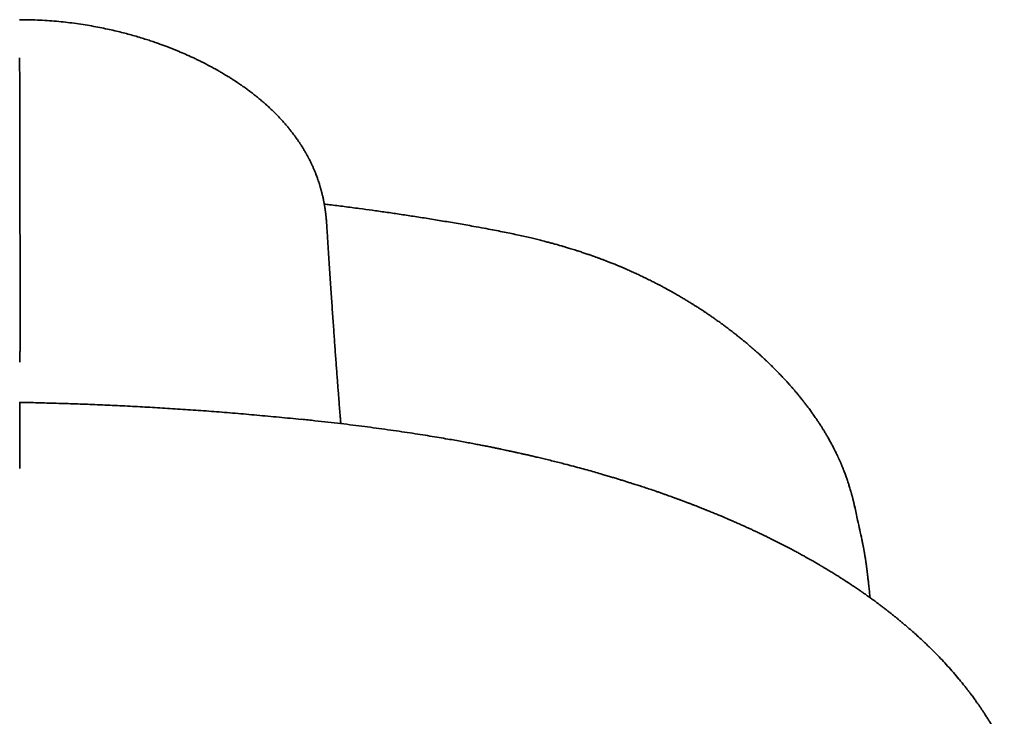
# Model space of a CAD drawing. Header units: millimetres. Extents: x 8 to 665, y 12 to 499.
# Tile 54 of 61: x 348 to 366, y 486 to 499. Entities that reach past the tile are written whole.
import ezdxf

# ---------------------------------------------------------------- set-up
doc = ezdxf.new("R2010")
doc.units = ezdxf.units.MM

msp = doc.modelspace()

# ---------------------------------------------------------------- linework, layer by layer
at = {"color": 7, "linetype": 'Continuous', "lineweight": 35}
for p, q in [((353.824, 494.841), (353.824, 494.84)), ((353.353, 491.213), (353.354, 491.213)), ((348.11, 490.747), (348.11, 490.3)), ((363.654, 489.593), (363.655, 489.588))]:
    msp.add_line(p, q, dxfattribs=at)
for points, knots in [([(353.825, 494.841), (353.825, 494.845), (353.824, 494.854), (353.823, 494.868), (353.822, 494.882), (353.821, 494.901), (353.819, 494.924), (353.817, 494.947), (353.815, 494.966), (353.814, 494.98), (353.812, 494.992), (353.811, 495.005), (353.809, 495.02), (353.807, 495.038), (353.805, 495.058), (353.802, 495.078), (353.799, 495.098), (353.797, 495.116), (353.794, 495.137), (353.791, 495.157), (353.788, 495.175), (353.785, 495.188), (353.783, 495.202), (353.78, 495.217), (353.777, 495.234), (353.774, 495.253), (353.77, 495.273), (353.765, 495.297), (353.76, 495.324), (353.754, 495.351), (353.747, 495.38), (353.74, 495.409), (353.734, 495.434), (353.728, 495.455), (353.724, 495.472), (353.718, 495.492), (353.712, 495.513), (353.707, 495.533), (353.702, 495.55), (353.697, 495.565), (353.689, 495.593), (353.677, 495.631), (353.659, 495.682), (353.643, 495.729), (353.624, 495.779), (353.606, 495.824), (353.586, 495.871), (353.568, 495.911), (353.552, 495.946), (353.54, 495.971), (353.53, 495.992), (353.52, 496.013), (353.508, 496.037), (353.497, 496.06), (353.486, 496.079), (353.479, 496.094), (353.47, 496.109), (353.461, 496.127), (353.451, 496.145), (353.443, 496.16), (353.433, 496.176), (353.422, 496.196), (353.409, 496.218), (353.397, 496.239), (353.385, 496.258), (353.373, 496.278), (353.361, 496.297), (353.349, 496.315), (353.34, 496.33), (353.331, 496.344), (353.321, 496.359), (353.309, 496.377), (353.295, 496.398), (353.28, 496.42), (353.265, 496.441), (353.25, 496.461), (353.234, 496.483), (353.218, 496.505), (353.203, 496.526), (353.189, 496.544), (353.173, 496.564), (353.156, 496.586), (353.138, 496.61), (353.119, 496.633), (353.099, 496.657), (353.077, 496.683), (353.051, 496.713), (353.022, 496.746), (352.992, 496.78), (352.962, 496.813), (352.935, 496.842), (352.909, 496.868), (352.884, 496.894), (352.859, 496.919), (352.834, 496.944), (352.807, 496.97), (352.778, 496.998), (352.744, 497.03), (352.706, 497.064), (352.666, 497.1), (352.623, 497.136), (352.58, 497.173), (352.537, 497.209), (352.496, 497.241), (352.459, 497.27), (352.428, 497.294), (352.402, 497.314), (352.377, 497.332), (352.35, 497.353), (352.317, 497.376), (352.284, 497.4), (352.252, 497.423), (352.222, 497.443), (352.193, 497.463), (352.166, 497.481), (352.144, 497.496), (352.126, 497.508), (352.11, 497.519), (352.093, 497.529), (352.073, 497.542), (352.048, 497.558), (352.019, 497.577), (351.983, 497.599), (351.944, 497.623), (351.904, 497.647), (351.867, 497.669), (351.834, 497.688), (351.806, 497.704), (351.781, 497.718), (351.757, 497.731), (351.73, 497.746), (351.697, 497.764), (351.657, 497.786), (351.617, 497.807), (351.58, 497.826), (351.55, 497.842), (351.526, 497.854), (351.507, 497.864), (351.491, 497.871), (351.477, 497.879), (351.457, 497.888), (351.433, 497.9), (351.402, 497.915), (351.367, 497.932), (351.299, 497.964), (351.198, 498.009), (351.089, 498.056), (351.003, 498.092), (350.941, 498.116), (350.878, 498.141), (350.811, 498.167), (350.735, 498.194), (350.653, 498.224), (350.563, 498.254), (350.466, 498.286), (350.36, 498.319), (350.246, 498.353), (350.127, 498.386), (350.004, 498.418), (349.876, 498.449), (349.741, 498.479), (349.598, 498.509), (349.447, 498.537), (349.288, 498.563), (349.125, 498.587), (348.96, 498.607), (348.793, 498.624), (348.619, 498.637), (348.437, 498.647), (348.266, 498.653), (348.155, 498.653), (348.108, 498.653)], [0, 0, 0, 0, 0.001894, 0.00455, 0.006972, 0.009234, 0.013665, 0.018339, 0.020841, 0.02309, 0.024968, 0.026849, 0.029318, 0.032381, 0.035472, 0.039148, 0.042183, 0.04492, 0.047956, 0.052043, 0.054571, 0.056572, 0.058494, 0.060995, 0.063932, 0.066448, 0.069957, 0.073466, 0.077791, 0.082719, 0.086475, 0.09152, 0.096169, 0.098772, 0.101347, 0.104285, 0.108198, 0.111311, 0.113719, 0.115947, 0.118727, 0.126976, 0.133717, 0.142355, 0.148665, 0.157211, 0.163635, 0.171557, 0.176373, 0.180436, 0.183693, 0.186749, 0.190483, 0.195396, 0.198086, 0.200134, 0.202625, 0.205758, 0.208895, 0.211391, 0.213419, 0.217012, 0.22118, 0.224591, 0.22772, 0.231028, 0.234602, 0.237581, 0.240196, 0.242302, 0.244648, 0.247761, 0.251476, 0.255726, 0.258975, 0.262462, 0.266526, 0.270564, 0.274178, 0.277414, 0.280609, 0.284909, 0.289193, 0.293415, 0.297599, 0.302433, 0.308226, 0.314442, 0.321005, 0.327453, 0.333042, 0.337764, 0.342945, 0.347919, 0.352761, 0.357871, 0.363411, 0.369728, 0.37697, 0.384586, 0.391844, 0.400029, 0.407736, 0.414968, 0.421417, 0.426826, 0.431198, 0.434649, 0.439247, 0.444965, 0.451057, 0.455869, 0.460704, 0.465561, 0.47014, 0.473605, 0.476477, 0.478764, 0.481238, 0.484426, 0.488326, 0.492938, 0.498259, 0.505003, 0.511277, 0.516895, 0.521857, 0.526166, 0.529823, 0.532828, 0.536921, 0.541897, 0.547756, 0.554496, 0.559662, 0.56405, 0.567584, 0.570264, 0.572201, 0.57427, 0.576661, 0.580473, 0.584892, 0.589919, 0.595273, 0.614013, 0.632144, 0.640669, 0.649055, 0.657309, 0.666208, 0.676257, 0.687452, 0.699055, 0.711674, 0.725306, 0.739951, 0.755606, 0.770716, 0.786661, 0.803444, 0.821067, 0.839535, 0.858855, 0.879037, 0.898305, 0.918321, 0.939101, 0.960668, 0.983047, 1, 1, 1, 1]), ([(348.109, 492.28), (348.11, 492.283), (348.11, 492.29), (348.111, 492.303), (348.112, 492.321), (348.113, 492.345), (348.114, 492.376), (348.114, 492.413), (348.115, 492.45), (348.115, 492.485), (348.116, 492.518), (348.116, 492.554), (348.116, 492.592), (348.116, 492.639), (348.116, 492.694), (348.116, 492.755), (348.116, 492.811), (348.116, 492.864), (348.116, 492.913), (348.116, 492.958), (348.116, 493), (348.116, 493.036), (348.116, 493.062), (348.116, 493.084), (348.116, 493.104), (348.116, 493.126), (348.117, 493.149), (348.117, 493.171), (348.117, 493.226), (348.117, 493.311), (348.117, 493.425), (348.118, 493.533), (348.118, 493.635), (348.117, 493.735), (348.117, 493.848), (348.117, 493.976), (348.117, 494.119), (348.116, 494.261), (348.116, 494.402), (348.116, 494.54), (348.115, 494.673), (348.114, 494.803), (348.114, 494.905), (348.114, 494.978), (348.114, 495.021), (348.114, 495.065), (348.114, 495.108), (348.114, 495.152), (348.114, 495.195), (348.114, 495.263), (348.114, 495.357), (348.114, 495.478), (348.114, 495.602), (348.113, 495.729), (348.113, 495.859), (348.113, 495.993), (348.113, 496.129), (348.112, 496.268), (348.112, 496.409), (348.112, 496.553), (348.111, 496.7), (348.111, 496.851), (348.111, 496.975), (348.111, 497.074), (348.111, 497.147), (348.111, 497.219), (348.111, 497.287), (348.111, 497.376), (348.111, 497.491), (348.109, 497.635), (348.108, 497.786), (348.106, 497.888), (348.105, 497.941)], [0, 0, 0, 0, 0.002333, 0.005599, 0.009798, 0.016419, 0.02452, 0.034102, 0.045161, 0.052869, 0.061159, 0.070031, 0.079484, 0.089516, 0.105318, 0.119958, 0.133438, 0.14576, 0.156927, 0.167856, 0.177399, 0.185558, 0.192337, 0.195337, 0.200315, 0.205395, 0.210435, 0.215436, 0.220398, 0.24631, 0.271129, 0.292515, 0.313141, 0.33296, 0.351936, 0.379118, 0.405416, 0.430802, 0.45527, 0.478835, 0.500244, 0.521187, 0.54168, 0.548487, 0.555248, 0.561967, 0.568643, 0.57528, 0.581879, 0.588441, 0.606161, 0.624152, 0.642451, 0.661097, 0.68013, 0.699587, 0.719502, 0.739905, 0.760797, 0.782127, 0.804336, 0.827096, 0.850422, 0.861618, 0.872941, 0.88439, 0.895441, 0.904822, 0.92671, 0.949893, 0.97434, 1, 1, 1, 1]), ([(356.757, 494.77), (356.692, 494.782), (356.531, 494.812), (356.274, 494.857), (355.99, 494.905), (355.712, 494.951), (355.441, 494.993), (355.179, 495.033), (354.924, 495.07), (354.676, 495.105), (354.418, 495.14), (354.154, 495.174), (353.937, 495.202), (353.813, 495.216), (353.78, 495.22)], [0, 0, 0, 0, 0.066378, 0.164741, 0.260809, 0.354582, 0.446058, 0.533666, 0.619057, 0.702232, 0.78319, 0.876677, 0.96702, 1, 1, 1, 1]), ([(354.087, 491.134), (354.085, 491.159), (354.081, 491.215), (354.074, 491.303), (354.066, 491.398), (354.058, 491.498), (354.05, 491.601), (354.042, 491.711), (354.033, 491.827), (354.024, 491.951), (354.014, 492.079), (354.004, 492.213), (353.994, 492.351), (353.983, 492.493), (353.973, 492.636), (353.963, 492.782), (353.952, 492.933), (353.941, 493.089), (353.93, 493.25), (353.918, 493.417), (353.906, 493.589), (353.895, 493.767), (353.882, 493.951), (353.87, 494.14), (353.857, 494.333), (353.845, 494.532), (353.834, 494.701), (353.827, 494.805), (353.825, 494.84)], [0, 0, 0, 0, 0.023669, 0.051691, 0.080664, 0.11059, 0.141468, 0.173298, 0.208099, 0.243971, 0.280915, 0.318932, 0.358021, 0.398184, 0.437034, 0.476839, 0.5176, 0.559315, 0.601987, 0.645615, 0.6902, 0.735742, 0.782243, 0.829702, 0.877248, 0.925721, 0.97512, 1, 1, 1, 1]), ([(363.656, 489.587), (363.653, 489.599), (363.648, 489.622), (363.641, 489.653), (363.634, 489.68), (363.629, 489.703), (363.624, 489.724), (363.618, 489.745), (363.614, 489.763), (363.609, 489.783), (363.604, 489.801), (363.599, 489.82), (363.594, 489.836), (363.591, 489.849), (363.587, 489.86), (363.584, 489.872), (363.577, 489.897), (363.567, 489.93), (363.555, 489.971), (363.542, 490.011), (363.529, 490.051), (363.515, 490.091), (363.502, 490.127), (363.49, 490.163), (363.476, 490.199), (363.465, 490.23), (363.455, 490.254), (363.447, 490.274), (363.439, 490.296), (363.429, 490.32), (363.419, 490.343), (363.411, 490.364), (363.403, 490.383), (363.394, 490.404), (363.384, 490.427), (363.374, 490.448), (363.366, 490.467), (363.36, 490.481), (363.355, 490.492), (363.349, 490.503), (363.339, 490.526), (363.323, 490.559), (363.304, 490.599), (363.284, 490.639), (363.264, 490.68), (363.243, 490.719), (363.225, 490.754), (363.207, 490.787), (363.188, 490.821), (363.169, 490.856), (363.15, 490.889), (363.133, 490.918), (363.117, 490.945), (363.101, 490.971), (363.086, 490.997), (363.071, 491.02), (363.057, 491.043), (363.042, 491.067), (363.025, 491.094), (363.007, 491.121), (362.99, 491.148), (362.972, 491.174), (362.954, 491.201), (362.933, 491.232), (362.91, 491.266), (362.886, 491.3), (362.864, 491.331), (362.841, 491.362), (362.818, 491.395), (362.794, 491.427), (362.771, 491.457), (362.745, 491.491), (362.715, 491.53), (362.683, 491.572), (362.65, 491.612), (362.618, 491.652), (362.584, 491.694), (362.549, 491.735), (362.513, 491.777), (362.477, 491.819), (362.44, 491.86), (362.412, 491.892), (362.391, 491.915), (362.377, 491.93), (362.363, 491.946), (362.345, 491.965), (362.325, 491.987), (362.303, 492.01), (362.283, 492.031), (362.266, 492.049), (362.25, 492.065), (362.236, 492.08), (362.223, 492.094), (362.209, 492.108), (362.192, 492.125), (362.17, 492.147), (362.142, 492.175), (362.109, 492.208), (362.077, 492.239), (362.05, 492.266), (362.029, 492.286), (362.011, 492.303), (361.994, 492.318), (361.976, 492.336), (361.955, 492.355), (361.933, 492.375), (361.898, 492.408), (361.851, 492.451), (361.792, 492.503), (361.734, 492.554), (361.675, 492.604), (361.625, 492.646), (361.586, 492.678), (361.557, 492.702), (361.528, 492.725), (361.5, 492.748), (361.475, 492.767), (361.451, 492.787), (361.424, 492.808), (361.392, 492.833), (361.356, 492.86), (361.322, 492.886), (361.291, 492.91), (361.263, 492.931), (361.238, 492.95), (361.215, 492.967), (361.193, 492.983), (361.169, 493), (361.14, 493.021), (361.108, 493.044), (361.067, 493.073), (361.018, 493.107), (360.963, 493.146), (360.91, 493.182), (360.861, 493.215), (360.816, 493.244), (360.778, 493.269), (360.746, 493.29), (360.72, 493.307), (360.697, 493.321), (360.677, 493.334), (360.658, 493.345), (360.639, 493.357), (360.617, 493.371), (360.59, 493.388), (360.56, 493.406), (360.529, 493.425), (360.497, 493.445), (360.464, 493.464), (360.431, 493.484), (360.381, 493.513), (360.314, 493.552), (360.227, 493.601), (360.152, 493.642), (360.094, 493.674), (360.058, 493.693), (360.028, 493.709), (360.004, 493.721), (359.987, 493.73), (359.975, 493.736), (359.965, 493.741), (359.952, 493.748), (359.932, 493.758), (359.902, 493.773), (359.865, 493.792), (359.823, 493.813), (359.764, 493.842), (359.692, 493.877), (359.609, 493.916), (359.528, 493.953), (359.447, 493.989), (359.382, 494.017), (359.334, 494.038), (359.306, 494.05), (359.282, 494.06), (359.262, 494.068), (359.247, 494.074), (359.231, 494.081), (359.212, 494.089), (359.185, 494.1), (359.153, 494.113), (359.107, 494.131), (359.053, 494.152), (358.994, 494.175), (358.938, 494.196), (358.886, 494.216), (358.837, 494.234), (358.784, 494.253), (358.724, 494.274), (358.656, 494.297), (358.581, 494.323), (358.51, 494.346), (358.448, 494.366), (358.397, 494.381), (358.351, 494.396), (358.31, 494.408), (358.274, 494.419), (358.242, 494.428), (358.213, 494.437), (358.179, 494.447), (358.137, 494.459), (358.083, 494.474), (358.021, 494.491), (357.949, 494.51), (357.868, 494.532), (357.779, 494.554), (357.68, 494.579), (357.572, 494.604), (357.455, 494.63), (357.33, 494.658), (357.197, 494.685), (357.057, 494.713), (356.91, 494.742), (356.809, 494.761), (356.757, 494.77)], [0, 0, 0, 0, 0.0048042, 0.0092125, 0.0132294, 0.016805, 0.0198773, 0.0224839, 0.0254397, 0.0278676, 0.030619, 0.0334055, 0.0357201, 0.0375523, 0.0389497, 0.0406023, 0.0427349, 0.0492517, 0.0548326, 0.0599518, 0.0663195, 0.0718866, 0.0766415, 0.0816474, 0.0869129, 0.0921775, 0.094586, 0.0973041, 0.1004565, 0.1040355, 0.1074372, 0.1102837, 0.1128018, 0.1156859, 0.1189842, 0.1225638, 0.1249743, 0.1269208, 0.1284034, 0.1298717, 0.1318034, 0.1381502, 0.1439755, 0.1489973, 0.1555627, 0.1613481, 0.1660175, 0.1706926, 0.1756679, 0.1808524, 0.1857358, 0.1901682, 0.1937088, 0.1977144, 0.2016136, 0.2050073, 0.2080997, 0.2116577, 0.2157425, 0.2201264, 0.2240052, 0.227729, 0.2318038, 0.2361559, 0.2417906, 0.2471591, 0.2516682, 0.2561679, 0.2613945, 0.2666304, 0.2708236, 0.2753922, 0.2824898, 0.2888013, 0.2947845, 0.3013714, 0.3078535, 0.3142055, 0.3208935, 0.3277337, 0.3343769, 0.3405519, 0.3430705, 0.3454474, 0.3478118, 0.350841, 0.3546314, 0.3586454, 0.3621177, 0.3650306, 0.3673861, 0.3699409, 0.3721427, 0.3742913, 0.376995, 0.3802711, 0.3853184, 0.3908084, 0.3966962, 0.4007739, 0.4041905, 0.4067733, 0.4091941, 0.4121179, 0.4155051, 0.418966, 0.4224016, 0.4319881, 0.440883, 0.4493739, 0.4580613, 0.4671418, 0.4711496, 0.4752897, 0.4795622, 0.4836538, 0.4871567, 0.4900962, 0.4938899, 0.4985054, 0.5036604, 0.5087335, 0.5127171, 0.5165955, 0.5200744, 0.5230927, 0.5258239, 0.5290275, 0.5328514, 0.5372331, 0.541816, 0.5490366, 0.5563148, 0.5631028, 0.5693874, 0.5751705, 0.580448, 0.5841716, 0.5874986, 0.5904287, 0.5929617, 0.5950976, 0.5972647, 0.6000285, 0.6034692, 0.6071862, 0.6109889, 0.6148773, 0.6188514, 0.6229128, 0.6271297, 0.6365949, 0.6469136, 0.6580872, 0.6628589, 0.667011, 0.6704952, 0.673311, 0.6750543, 0.6763847, 0.6773267, 0.6784703, 0.6808889, 0.6842311, 0.6884977, 0.6934905, 0.6984253, 0.7081621, 0.7173101, 0.7259399, 0.7346366, 0.7435285, 0.7468376, 0.7499388, 0.7525187, 0.7545755, 0.7561092, 0.7573981, 0.7595029, 0.7622843, 0.7657421, 0.7698762, 0.7764521, 0.7826163, 0.7883688, 0.7937099, 0.7986397, 0.8035556, 0.809906, 0.8168579, 0.8244094, 0.8325575, 0.8379884, 0.8430479, 0.8476108, 0.851678, 0.8552504, 0.8583291, 0.8609716, 0.8638647, 0.8681865, 0.8733815, 0.8794533, 0.8863969, 0.8942055, 0.9028702, 0.9123795, 0.9227202, 0.9338769, 0.9458313, 0.9583268, 0.9715431, 0.9854476, 1, 1, 1, 1]), ([(353.354, 491.211), (353.215, 491.226), (352.94, 491.253), (352.529, 491.291), (352.126, 491.326), (351.729, 491.358), (351.34, 491.387), (350.957, 491.412), (350.582, 491.435), (350.208, 491.456), (349.836, 491.474), (349.466, 491.49), (349.104, 491.503), (348.75, 491.514), (348.419, 491.523), (348.207, 491.527), (348.109, 491.529)], [0, 0, 0, 0, 0.0801012, 0.158772, 0.2360125, 0.3118227, 0.3862026, 0.4591522, 0.5306713, 0.60076, 0.6726518, 0.7429737, 0.8117254, 0.8789069, 0.9445183, 1, 1, 1, 1]), ([(348.11, 490.747), (348.11, 490.78), (348.11, 490.846), (348.11, 490.939), (348.11, 491.029), (348.11, 491.113), (348.11, 491.188), (348.11, 491.253), (348.11, 491.308), (348.11, 491.356), (348.11, 491.396), (348.11, 491.421), (348.11, 491.435), (348.11, 491.442), (348.11, 491.448), (348.11, 491.454), (348.11, 491.46), (348.11, 491.466), (348.11, 491.475), (348.11, 491.488), (348.109, 491.503), (348.109, 491.516), (348.109, 491.525), (348.109, 491.529), (348.109, 491.528), (348.109, 491.528)], [0, 0, 0, 0, 0.070819, 0.143208, 0.216769, 0.291122, 0.36592, 0.428383, 0.490813, 0.553107, 0.605283, 0.657301, 0.668959, 0.680608, 0.692251, 0.703886, 0.715515, 0.727137, 0.738754, 0.777741, 0.821287, 0.869346, 0.921859, 0.97874, 1, 1, 1, 1]), ([(366.441, 485.095), (366.435, 485.106), (366.423, 485.129), (366.408, 485.16), (366.394, 485.186), (366.383, 485.208), (366.374, 485.225), (366.367, 485.238), (366.361, 485.25), (366.354, 485.261), (366.344, 485.279), (366.33, 485.306), (366.311, 485.34), (366.291, 485.377), (366.269, 485.414), (366.248, 485.451), (366.227, 485.488), (366.206, 485.523), (366.186, 485.556), (366.167, 485.586), (366.148, 485.616), (366.129, 485.647), (366.109, 485.679), (366.084, 485.718), (366.056, 485.761), (366.024, 485.808), (365.994, 485.852), (365.965, 485.895), (365.938, 485.933), (365.914, 485.967), (365.89, 486), (365.866, 486.034), (365.839, 486.071), (365.809, 486.111), (365.776, 486.153), (365.744, 486.195), (365.712, 486.236), (365.683, 486.272), (365.655, 486.307), (365.626, 486.342), (365.573, 486.407), (365.493, 486.501), (365.388, 486.619), (365.282, 486.734), (365.173, 486.847), (365.053, 486.967), (364.934, 487.081), (364.825, 487.182), (364.745, 487.253), (364.679, 487.311), (364.626, 487.357), (364.573, 487.401), (364.523, 487.443), (364.474, 487.484), (364.424, 487.525), (364.374, 487.566), (364.323, 487.606), (364.273, 487.645), (364.223, 487.684), (364.173, 487.722), (364.132, 487.753), (364.101, 487.776), (364.076, 487.795), (364.048, 487.815), (364.017, 487.838), (363.985, 487.862), (363.949, 487.888), (363.911, 487.915), (363.872, 487.942), (363.838, 487.967), (363.808, 487.987), (363.786, 488.003), (363.768, 488.015), (363.751, 488.027), (363.73, 488.041), (363.705, 488.059), (363.677, 488.077), (363.649, 488.096), (363.615, 488.119), (363.575, 488.146), (363.531, 488.175), (363.489, 488.202), (363.457, 488.223), (363.433, 488.238), (363.416, 488.249), (363.399, 488.26), (363.38, 488.272), (363.354, 488.288), (363.321, 488.309), (363.284, 488.332), (363.247, 488.355), (363.211, 488.377), (363.177, 488.398), (363.143, 488.418), (363.115, 488.435), (363.09, 488.45), (363.071, 488.462), (363.054, 488.472), (363.039, 488.48), (363.026, 488.488), (363.013, 488.496), (362.995, 488.506), (362.972, 488.52), (362.943, 488.537), (362.909, 488.556), (362.874, 488.576), (362.838, 488.597), (362.799, 488.619), (362.756, 488.643), (362.71, 488.669), (362.668, 488.692), (362.629, 488.713), (362.594, 488.732), (362.558, 488.751), (362.519, 488.772), (362.476, 488.795), (362.429, 488.82), (362.38, 488.846), (362.331, 488.871), (362.282, 488.896), (362.233, 488.921), (362.183, 488.946), (362.133, 488.971), (362.088, 488.994), (362.048, 489.013), (362.015, 489.03), (361.986, 489.043), (361.96, 489.056), (361.934, 489.068), (361.904, 489.083), (361.87, 489.099), (361.825, 489.12), (361.771, 489.146), (361.71, 489.174), (361.649, 489.202), (361.597, 489.226), (361.554, 489.245), (361.52, 489.26), (361.486, 489.276), (361.45, 489.291), (361.413, 489.308), (361.377, 489.323), (361.344, 489.338), (361.315, 489.35), (361.29, 489.361), (361.271, 489.369), (361.255, 489.376), (361.238, 489.383), (361.217, 489.392), (361.192, 489.403), (361.161, 489.415), (361.127, 489.43), (361.088, 489.446), (361.047, 489.463), (361.006, 489.48), (360.967, 489.496), (360.929, 489.511), (360.887, 489.528), (360.841, 489.546), (360.793, 489.565), (360.748, 489.583), (360.702, 489.601), (360.654, 489.62), (360.601, 489.64), (360.545, 489.661), (360.494, 489.681), (360.452, 489.696), (360.423, 489.707), (360.399, 489.716), (360.382, 489.722), (360.367, 489.728), (360.35, 489.734), (360.326, 489.743), (360.295, 489.754), (360.258, 489.768), (360.213, 489.784), (360.162, 489.802), (360.104, 489.822), (360.042, 489.844), (359.962, 489.872), (359.869, 489.904), (359.764, 489.939), (359.664, 489.972), (359.573, 490.001), (359.49, 490.028), (359.416, 490.051), (359.345, 490.073), (359.275, 490.095), (359.204, 490.117), (359.127, 490.14), (359.045, 490.164), (358.948, 490.193), (358.835, 490.225), (358.705, 490.262), (358.565, 490.3), (358.416, 490.34), (358.278, 490.377), (358.151, 490.409), (358.04, 490.437), (357.93, 490.464), (357.826, 490.489), (357.731, 490.511), (357.646, 490.531), (357.571, 490.549), (357.505, 490.564), (357.448, 490.576), (357.402, 490.587), (357.365, 490.595), (357.339, 490.601), (357.321, 490.604), (357.309, 490.607), (357.298, 490.61), (357.284, 490.613), (357.266, 490.616), (357.242, 490.621), (357.211, 490.628), (357.17, 490.637), (357.123, 490.647), (357.067, 490.659), (357.003, 490.672), (356.932, 490.687), (356.853, 490.703), (356.766, 490.72), (356.671, 490.738), (356.568, 490.758), (356.457, 490.779), (356.338, 490.801), (356.211, 490.824), (356.07, 490.848), (355.915, 490.875), (355.745, 490.903), (355.564, 490.932), (355.373, 490.961), (355.172, 490.991), (354.961, 491.021), (354.747, 491.051), (354.53, 491.079), (354.31, 491.107), (354.082, 491.135), (353.846, 491.162), (353.602, 491.189), (353.437, 491.206), (353.353, 491.215)], [0, 0, 0, 0, 0.003413, 0.006372, 0.008874, 0.01092, 0.012509, 0.013658, 0.014747, 0.015869, 0.017023, 0.019976, 0.023363, 0.02698, 0.030633, 0.034173, 0.037755, 0.041242, 0.044409, 0.047345, 0.050252, 0.053175, 0.056308, 0.059861, 0.064669, 0.069108, 0.073824, 0.077944, 0.081781, 0.085213, 0.088342, 0.091716, 0.095426, 0.099568, 0.103919, 0.108364, 0.112543, 0.116366, 0.119714, 0.123278, 0.12732, 0.139988, 0.152739, 0.164744, 0.176757, 0.189324, 0.204381, 0.214596, 0.223436, 0.228753, 0.234434, 0.239464, 0.244325, 0.249106, 0.253849, 0.258676, 0.263633, 0.268162, 0.272871, 0.277649, 0.282019, 0.284125, 0.286267, 0.288803, 0.291741, 0.294726, 0.29752, 0.301418, 0.304869, 0.30789, 0.310493, 0.312679, 0.313785, 0.315223, 0.317068, 0.31932, 0.321804, 0.324234, 0.326605, 0.330612, 0.334439, 0.338004, 0.341039, 0.342666, 0.344076, 0.345296, 0.346834, 0.348877, 0.351863, 0.355028, 0.358083, 0.361028, 0.363862, 0.366588, 0.369148, 0.370932, 0.372509, 0.37388, 0.375045, 0.376003, 0.377015, 0.378332, 0.380253, 0.382588, 0.385336, 0.388269, 0.39107, 0.393738, 0.397662, 0.401258, 0.404547, 0.407495, 0.410192, 0.412829, 0.415801, 0.419119, 0.422785, 0.426696, 0.430327, 0.433996, 0.437704, 0.441451, 0.445236, 0.448887, 0.451682, 0.454131, 0.456235, 0.457997, 0.459838, 0.462035, 0.464587, 0.467439, 0.471932, 0.476365, 0.480736, 0.485228, 0.487578, 0.489996, 0.492483, 0.495039, 0.497664, 0.500332, 0.50273, 0.504763, 0.506503, 0.507844, 0.508813, 0.509936, 0.511417, 0.513255, 0.515343, 0.517756, 0.520494, 0.523464, 0.526335, 0.529076, 0.53169, 0.534174, 0.537819, 0.541148, 0.54416, 0.547178, 0.550478, 0.554061, 0.557926, 0.56206, 0.564439, 0.566413, 0.567983, 0.56915, 0.569912, 0.571033, 0.572624, 0.574685, 0.577216, 0.580216, 0.58362, 0.587476, 0.591749, 0.596022, 0.603343, 0.610271, 0.616805, 0.622947, 0.628098, 0.632937, 0.637464, 0.6418, 0.646414, 0.651353, 0.656617, 0.662205, 0.669928, 0.678193, 0.687001, 0.696349, 0.706237, 0.713003, 0.72, 0.727006, 0.733442, 0.739278, 0.744516, 0.749156, 0.753198, 0.756644, 0.759493, 0.761747, 0.763405, 0.76429, 0.764909, 0.765614, 0.766434, 0.76744, 0.768822, 0.7708, 0.77325, 0.776171, 0.779564, 0.783427, 0.78776, 0.792564, 0.797836, 0.803577, 0.809785, 0.81646, 0.823602, 0.831208, 0.839278, 0.848866, 0.859033, 0.869777, 0.881096, 0.892987, 0.905448, 0.918473, 0.930907, 0.943809, 0.957174, 0.970998, 0.985276, 1, 1, 1, 1]), ([(363.789, 488.973), (363.763, 489.095), (363.718, 489.301), (363.673, 489.507), (363.654, 489.593)], [0, 0, 0, 0, 0.587273, 1, 1, 1, 1]), ([(363.914, 488.149), (363.913, 488.164), (363.91, 488.191), (363.905, 488.23), (363.901, 488.263), (363.898, 488.292), (363.895, 488.316), (363.893, 488.337), (363.89, 488.357), (363.887, 488.379), (363.885, 488.402), (363.882, 488.426), (363.879, 488.446), (363.876, 488.464), (363.874, 488.482), (363.872, 488.501), (363.868, 488.523), (363.865, 488.546), (363.862, 488.57), (363.858, 488.596), (363.854, 488.624), (363.849, 488.653), (363.844, 488.682), (363.84, 488.706), (363.837, 488.726), (363.834, 488.744), (363.831, 488.761), (363.828, 488.778), (363.824, 488.797), (363.822, 488.812), (363.819, 488.823), (363.818, 488.833), (363.815, 488.844), (363.812, 488.86), (363.808, 488.881), (363.803, 488.908), (363.796, 488.94), (363.791, 488.963), (363.789, 488.975)], [0, 0, 0, 0, 0.061192, 0.115466, 0.162532, 0.202145, 0.234102, 0.25908, 0.284943, 0.312953, 0.343146, 0.373594, 0.399453, 0.420597, 0.439939, 0.462857, 0.489507, 0.51802, 0.54725, 0.57391, 0.606797, 0.644488, 0.676671, 0.703133, 0.728231, 0.745542, 0.763386, 0.783296, 0.805023, 0.824342, 0.834502, 0.84324, 0.854939, 0.872357, 0.895527, 0.924491, 0.959296, 1, 1, 1, 1]), ([(363.943, 487.892), (363.941, 487.911), (363.935, 487.962), (363.926, 488.048), (363.918, 488.114), (363.914, 488.149)], [0, 0, 0, 0, 0.226624, 0.604754, 1, 1, 1, 1])]:
    msp.add_open_spline(points, degree=3, knots=knots, dxfattribs=at)

doc.saveas('drawing.dxf')
